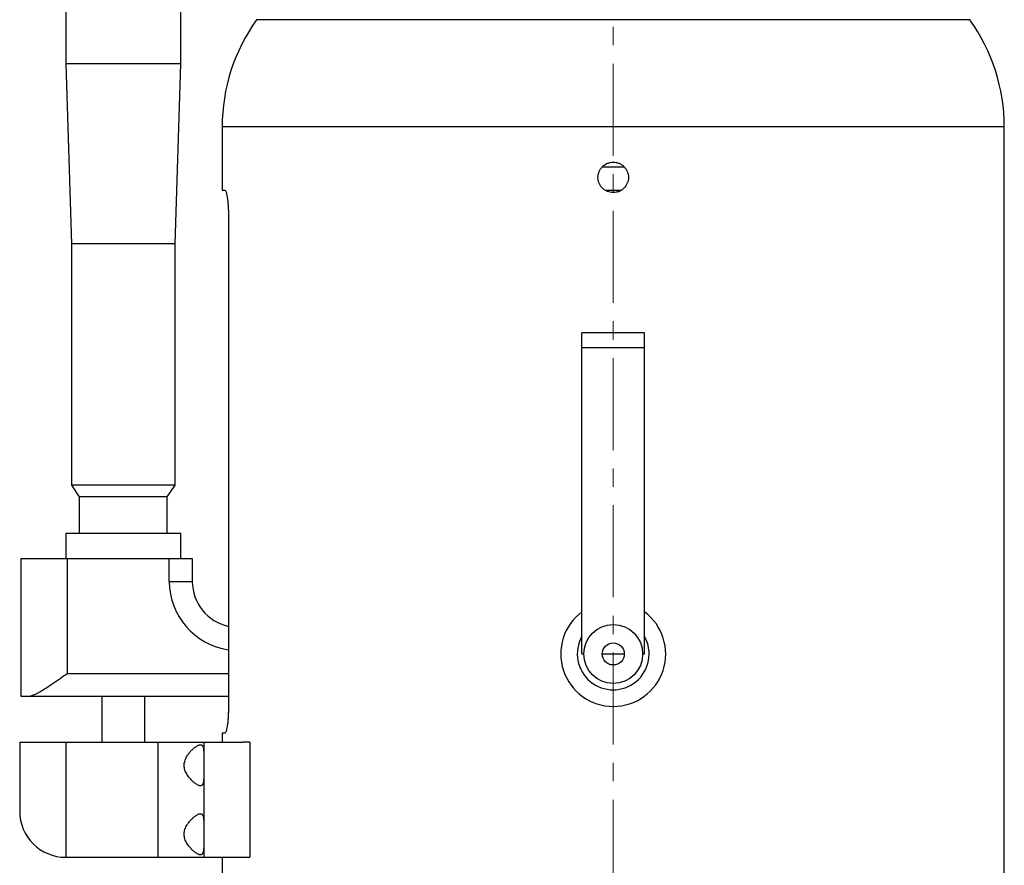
# Model space of a CAD drawing. Header units: inches. Extents: x 2 to 31.8, y 0 to 21.9.
# Tile 15 of 21: x 18.7 to 24.1, y 8.6 to 13.2. Entities that reach past the tile are written whole.
import ezdxf

# ---------------------------------------------------------------- set-up
doc = ezdxf.new("R2010")
doc.units = ezdxf.units.IN
doc.header["$MEASUREMENT"] = 0
doc.linetypes.add('CENTERX2', pattern=[0.8, 0.5, -0.1, 0.1, -0.1])

msp = doc.modelspace()

# ---------------------------------------------------------------- linework, layer by layer
at = {"color": 7, "linetype": 'CENTERX2', "lineweight": 18}
msp.add_line((21.9442, 5.3023), (21.9442, 15.8143), dxfattribs=at)
at = {"color": 7, "linetype": 'Continuous', "lineweight": 25}
for p, q in [((18.9692, 14.3008), (18.9692, 13.0008)), ((19.5952, 13.0008), (19.5952, 14.3008)), ((23.8817, 13.2413), (20.0067, 13.2413)), ((18.9692, 13.0008), (19.0007, 12.0238)), ((19.5952, 13.0008), (18.9692, 13.0008)), ((19.5637, 12.0238), (19.5952, 13.0008)), ((19.8192, 12.6583), (19.8192, 12.3143)), ((24.0692, 12.6583), (19.8192, 12.6583)), ((24.0692, 8.1893), (24.0692, 12.6583)), ((22.0044, 12.4403), (21.8845, 12.4403)), ((19.8192, 12.3143), (19.8343, 12.3143)), ((21.9004, 12.3143), (21.986, 12.3143)), ((19.853, 12.1893), (19.853, 9.4893)), ((19.0007, 12.0238), (19.0007, 10.7108)), ((19.5637, 12.0238), (19.0007, 12.0238)), ((19.5637, 10.7108), (19.5637, 12.0238)), ((22.1141, 11.5386), (21.7743, 11.5386)), ((21.7743, 11.4603), (21.7743, 11.5386)), ((22.1141, 11.4603), (22.1141, 11.5386)), ((21.7743, 11.4603), (22.1141, 11.4603)), ((21.7743, 9.7943), (21.7743, 11.4603)), ((22.1141, 9.7943), (22.1141, 11.4603)), ((19.0007, 10.7108), (19.0432, 10.6483)), ((19.5637, 10.7108), (19.0007, 10.7108)), ((19.5212, 10.6483), (19.5637, 10.7108)), ((19.0432, 10.6483), (19.0432, 10.4483)), ((19.5212, 10.6483), (19.0432, 10.6483)), ((19.5212, 10.4483), (19.5212, 10.6483)), ((18.9697, 10.4483), (18.9697, 10.3133)), ((19.5947, 10.4483), (18.9697, 10.4483)), ((19.5947, 10.3133), (19.5947, 10.4483)), ((18.7272, 9.5633), (18.7272, 10.3133)), ((18.7272, 10.3133), (18.9772, 10.3133)), ((18.9772, 10.3133), (18.9772, 9.6883)), ((18.9772, 10.3133), (19.5322, 10.3133)), ((19.5322, 10.1883), (19.5322, 10.3133)), ((19.5322, 10.3133), (19.6572, 10.3133)), ((19.6572, 10.3133), (19.6572, 10.1883)), ((19.5322, 10.1883), (19.6572, 10.1883)), ((21.7743, 9.7943), (21.7842, 9.7943)), ((21.8842, 9.7943), (22.0042, 9.7943)), ((22.1042, 9.7943), (22.1141, 9.7943)), ((18.9772, 9.6883), (19.853, 9.6883)), ((18.7607, 9.5633), (18.7272, 9.5633)), ((19.2664, 9.5633), (18.7607, 9.5633)), ((19.1647, 9.5633), (19.1647, 9.3143)), ((19.298, 9.5633), (19.2664, 9.5633)), ((19.298, 9.5633), (19.2664, 9.5633)), ((19.853, 9.5633), (19.298, 9.5633)), ((19.3997, 9.3143), (19.3997, 9.5633)), ((19.8192, 9.3643), (19.8192, 9.3143)), ((19.8343, 9.3643), (19.8192, 9.3643)), ((18.7192, 9.3143), (18.7192, 8.9393)), ((18.7192, 9.3143), (18.9692, 9.3143)), ((18.9692, 9.3143), (18.9692, 8.6893)), ((18.9692, 9.3143), (19.4692, 9.3143)), ((19.4692, 9.3143), (19.4692, 8.6893)), ((19.4692, 9.3143), (19.7192, 9.3143)), ((19.7192, 9.3143), (19.7192, 8.6893)), ((19.7192, 9.3143), (19.9336, 9.3143)), ((19.9692, 9.3143), (19.9336, 9.3143)), ((19.9692, 9.3143), (19.9692, 8.6893)), ((18.9692, 8.6893), (19.4692, 8.6893)), ((19.4692, 8.6893), (19.7192, 8.6893)), ((19.7192, 8.6893), (19.9336, 8.6893)), ((19.8192, 8.6893), (19.8192, 8.1893)), ((19.9336, 8.6893), (19.9692, 8.6893))]:
    msp.add_line(p, q, dxfattribs=at)
for radius in [0.16, 0.06]:
    msp.add_circle((21.9442, 9.7943), radius, dxfattribs=at)
for centre, radius, start, end in [((20.8192, 12.6583), 1, 144.3409, 180), ((23.0692, 12.6583), 1, 0, 35.6591), ((19.9072, 10.1883), 0.375, 180, 261.6897), ((19.9072, 10.1883), 0.25, 180, 257.4788), ((21.9442, 9.7943), 0.285, 126.5869, 53.4131), ((21.9442, 9.7943), 0.195, 150.5911, 29.4089), ((18.9692, 8.9393), 0.25, 180, 270)]:
    msp.add_arc(centre, radius, start, end, dxfattribs=at)
for points, knots in [([(21.9442, 12.3016), (21.9497, 12.3016), (21.955, 12.3021), (21.9656, 12.3042), (21.9709, 12.3058), (21.9809, 12.31), (21.9856, 12.3125), (21.9946, 12.3185), (21.9989, 12.322), (22.0103, 12.3334), (22.0165, 12.3427), (22.0247, 12.3626), (22.0269, 12.3734), (22.0269, 12.3896), (22.0264, 12.3951), (22.0242, 12.4057), (22.0227, 12.4109), (22.0185, 12.4209), (22.016, 12.4257), (22.01, 12.4347), (22.0066, 12.4388), (21.9988, 12.4466), (21.9947, 12.45), (21.9857, 12.456), (21.9809, 12.4586), (21.9709, 12.4627), (21.9657, 12.4643), (21.9551, 12.4664), (21.9496, 12.4669), (21.9388, 12.467), (21.9335, 12.4664), (21.9228, 12.4643), (21.9176, 12.4627), (21.9027, 12.4566), (21.8934, 12.4504), (21.882, 12.439), (21.8785, 12.4347), (21.8725, 12.4257), (21.8699, 12.421), (21.8658, 12.411), (21.8642, 12.4057), (21.8621, 12.3952), (21.8615, 12.3898), (21.8615, 12.3789), (21.8621, 12.3735), (21.8642, 12.3629), (21.8657, 12.3577), (21.8699, 12.3477), (21.8724, 12.3429), (21.8784, 12.3339), (21.8819, 12.3297), (21.8895, 12.322), (21.8937, 12.3186), (21.9027, 12.3126), (21.9075, 12.31), (21.9224, 12.3038), (21.9333, 12.3016), (21.9442, 12.3016)], [0, 0, 0, 0, 0.03125, 0.03125, 0.0625, 0.0625, 0.09375, 0.09375, 0.125, 0.125, 0.1875, 0.1875, 0.25, 0.25, 0.28125, 0.28125, 0.3125, 0.3125, 0.34375, 0.34375, 0.375, 0.375, 0.40625, 0.40625, 0.4375, 0.4375, 0.46875, 0.46875, 0.5, 0.5, 0.53125, 0.53125, 0.5625, 0.5625, 0.625, 0.625, 0.65625, 0.65625, 0.6875, 0.6875, 0.71875, 0.71875, 0.75, 0.75, 0.78125, 0.78125, 0.8125, 0.8125, 0.84375, 0.84375, 0.875, 0.875, 0.90625, 0.90625, 0.9375, 0.9375, 1, 1, 1, 1]), ([(19.8343, 12.3143), (19.8353, 12.3143), (19.8363, 12.3135), (19.8384, 12.3103), (19.8394, 12.3079), (19.8416, 12.3017), (19.8427, 12.2979), (19.8447, 12.2889), (19.8458, 12.2836), (19.8476, 12.2721), (19.8485, 12.2659), (19.8501, 12.2522), (19.8507, 12.2449), (19.8524, 12.2224), (19.853, 12.2059), (19.853, 12.1893)], [0, 0, 0, 0, 0.125, 0.125, 0.25, 0.25, 0.375, 0.375, 0.5, 0.5, 0.625, 0.625, 0.75, 0.75, 1, 1, 1, 1]), ([(18.7607, 9.5633), (18.7728, 9.5657), (18.7993, 9.571), (18.8477, 9.5998), (18.8955, 9.631), (18.9369, 9.6597), (18.9644, 9.6792), (18.977, 9.6882), (18.9772, 9.6883)], [0, 0, 0, 0, 0.217562, 0.475995, 0.656059, 0.84121, 0.997863, 1, 1, 1, 1]), ([(19.853, 9.4893), (19.853, 9.481), (19.8529, 9.4728), (19.8523, 9.4568), (19.8519, 9.4488), (19.8507, 9.4337), (19.8501, 9.4265), (19.8485, 9.4129), (19.8476, 9.4065), (19.8458, 9.395), (19.8448, 9.3898), (19.8427, 9.3807), (19.8416, 9.3769), (19.8395, 9.3707), (19.8384, 9.3683), (19.8363, 9.3651), (19.8353, 9.3643), (19.8343, 9.3643)], [0, 0, 0, 0, 0.125, 0.125, 0.25, 0.25, 0.375, 0.375, 0.5, 0.5, 0.625, 0.625, 0.75, 0.75, 0.875, 0.875, 1, 1, 1, 1]), ([(19.7192, 9.1278), (19.7192, 9.1239), (19.7191, 9.1175), (19.7188, 9.1096), (19.7183, 9.1033), (19.7175, 9.0976), (19.7165, 9.0927), (19.7152, 9.0885), (19.7136, 9.085), (19.7116, 9.0822), (19.7085, 9.0794), (19.7039, 9.0775), (19.6982, 9.0778), (19.693, 9.0792), (19.6873, 9.0815), (19.6809, 9.0851), (19.6737, 9.0899), (19.6679, 9.0944), (19.6618, 9.0996), (19.6553, 9.1057), (19.6485, 9.1128), (19.6414, 9.121), (19.6344, 9.1301), (19.6277, 9.1403), (19.6216, 9.1516), (19.617, 9.1633), (19.614, 9.1752), (19.6128, 9.1866), (19.6133, 9.1983), (19.6156, 9.2106), (19.6199, 9.2232), (19.6256, 9.2346), (19.6316, 9.2443), (19.6374, 9.2525), (19.6436, 9.2602), (19.65, 9.2674), (19.6565, 9.274), (19.6631, 9.2801), (19.6696, 9.2855), (19.6758, 9.2901), (19.6815, 9.2938), (19.6869, 9.2968), (19.692, 9.299), (19.6968, 9.3004), (19.701, 9.3009), (19.7045, 9.3006), (19.7074, 9.2996), (19.7099, 9.298), (19.7122, 9.2956), (19.714, 9.2926), (19.7156, 9.2889), (19.7168, 9.2845), (19.718, 9.2779), (19.7188, 9.2702), (19.7191, 9.2615), (19.7192, 9.2557), (19.7192, 9.252), (19.7192, 9.2508)], [0, 0, 0, 0, 0.023118, 0.037906, 0.052803, 0.068046, 0.083414, 0.097673, 0.112036, 0.126724, 0.141525, 0.169622, 0.19844, 0.213456, 0.228558, 0.25931, 0.276771, 0.294327, 0.312157, 0.330073, 0.350671, 0.371402, 0.39259, 0.413967, 0.436121, 0.4587, 0.477068, 0.495937, 0.514325, 0.533293, 0.556538, 0.580438, 0.598389, 0.616479, 0.634934, 0.653492, 0.672368, 0.691343, 0.710641, 0.730055, 0.74737, 0.764786, 0.782547, 0.800443, 0.819185, 0.833523, 0.847953, 0.862683, 0.877522, 0.891862, 0.906308, 0.921085, 0.935977, 0.964024, 0.978394, 0.992861, 1, 1, 1, 1]), ([(19.7192, 8.7531), (19.7192, 8.7491), (19.7191, 8.7426), (19.7188, 8.7346), (19.7183, 8.7283), (19.7175, 8.7226), (19.7165, 8.7177), (19.7151, 8.7135), (19.7135, 8.71), (19.7115, 8.7072), (19.7085, 8.7044), (19.7038, 8.7025), (19.6981, 8.7028), (19.6929, 8.7042), (19.6872, 8.7065), (19.6807, 8.71), (19.6736, 8.7149), (19.6677, 8.7194), (19.6616, 8.7246), (19.6551, 8.7307), (19.6482, 8.7378), (19.6411, 8.746), (19.6341, 8.7551), (19.6274, 8.7653), (19.6213, 8.7766), (19.6167, 8.7883), (19.6137, 8.8001), (19.6124, 8.8116), (19.6129, 8.8232), (19.6152, 8.8355), (19.6195, 8.8481), (19.6252, 8.8595), (19.6312, 8.8691), (19.637, 8.8773), (19.6432, 8.885), (19.6496, 8.8922), (19.6561, 8.8988), (19.6627, 8.9049), (19.6692, 8.9104), (19.6754, 8.915), (19.6812, 8.9187), (19.6866, 8.9217), (19.6917, 8.9239), (19.6966, 8.9254), (19.7009, 8.9259), (19.7044, 8.9256), (19.7073, 8.9246), (19.7099, 8.923), (19.7121, 8.9206), (19.714, 8.9176), (19.7155, 8.9139), (19.7168, 8.9095), (19.7177, 8.9045), (19.7184, 8.899), (19.7188, 8.8931), (19.7191, 8.8865), (19.7192, 8.8806), (19.7192, 8.8767), (19.7192, 8.8754)], [0, 0, 0, 0, 0.023815, 0.038573, 0.053439, 0.068652, 0.083988, 0.098218, 0.112552, 0.127211, 0.141981, 0.170029, 0.198795, 0.213791, 0.228872, 0.25958, 0.277024, 0.294562, 0.312374, 0.330272, 0.350858, 0.371578, 0.392754, 0.41412, 0.436196, 0.458695, 0.476999, 0.4958, 0.514123, 0.533025, 0.556158, 0.579943, 0.597838, 0.615871, 0.634267, 0.652767, 0.671596, 0.690526, 0.709774, 0.729138, 0.746451, 0.763865, 0.781624, 0.799517, 0.818751, 0.833067, 0.847473, 0.86218, 0.876995, 0.891313, 0.905735, 0.920489, 0.935358, 0.94932, 0.963376, 0.977719, 0.99216, 1, 1, 1, 1])]:
    msp.add_open_spline(points, degree=3, knots=knots, dxfattribs=at)

doc.saveas('drawing.dxf')
